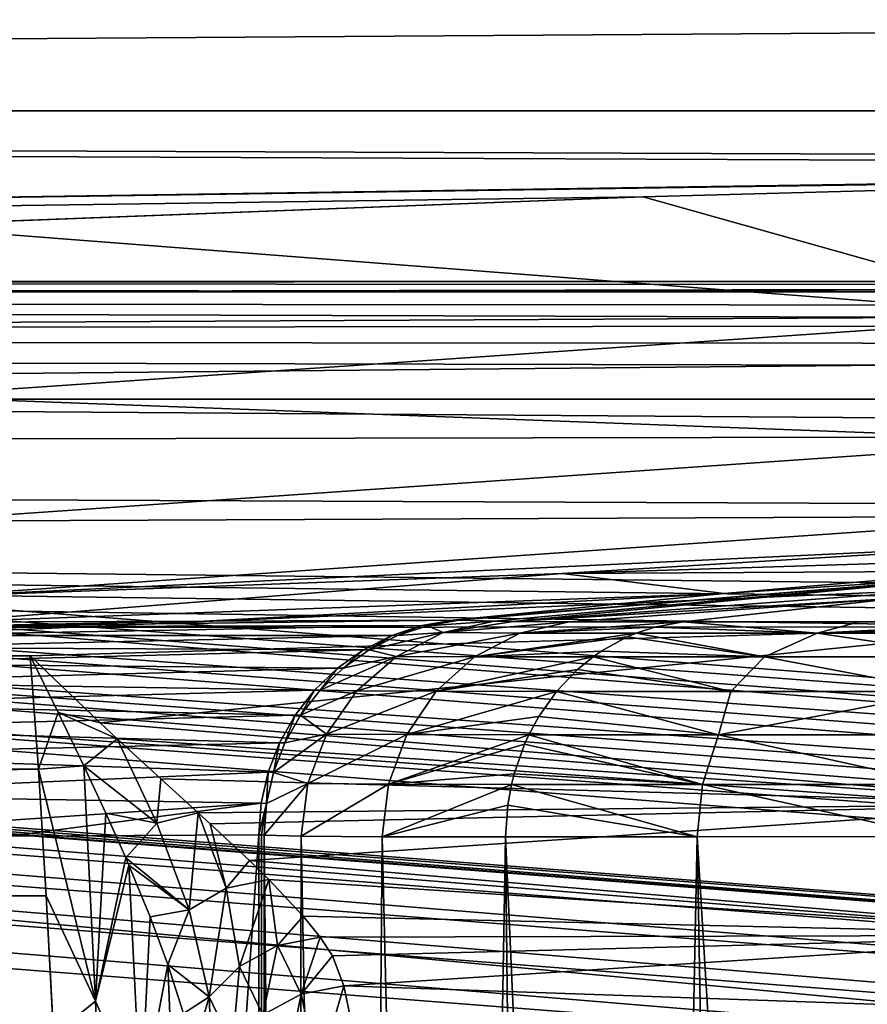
# Model space of a CAD drawing. Header units: millimetres. Extents: x -182 to 217, y -96 to 236.
# Tile 127 of 256: x -94.64 to -88.75, y 14.47 to 21.31. Entities that reach past the tile are written whole.
import ezdxf

# ---------------------------------------------------------------- set-up
doc = ezdxf.new("R2010")
doc.units = ezdxf.units.MM
doc.header["$LTSCALE"] = 52.148148
for name, color, linetype in [('1', 7, 'CONTINUOUS'), ('10', 7, 'CONTINUOUS'), ('14', 7, 'CONTINUOUS'), ('176', 7, 'CONTINUOUS'), ('2', 7, 'CONTINUOUS'), ('264', 7, 'CONTINUOUS'), ('265', 7, 'CONTINUOUS'), ('266', 7, 'CONTINUOUS'), ('267', 7, 'CONTINUOUS'), ('27', 7, 'CONTINUOUS'), ('294', 7, 'CONTINUOUS'), ('31', 7, 'CONTINUOUS'), ('316', 7, 'CONTINUOUS'), ('354', 7, 'CONTINUOUS'), ('355', 7, 'CONTINUOUS'), ('47', 7, 'CONTINUOUS'), ('5', 7, 'CONTINUOUS'), ('50', 7, 'CONTINUOUS'), ('591', 7, 'CONTINUOUS'), ('592', 7, 'CONTINUOUS'), ('6', 7, 'CONTINUOUS'), ('8', 7, 'CONTINUOUS'), ('9', 7, 'CONTINUOUS')]:
    doc.layers.add(name, color=color, linetype=linetype)

msp = doc.modelspace()

# ---------------------------------------------------------------- linework, layer by layer
at = {"layer": '1', "color": 7, "linetype": 'CONTINUOUS', "true_color": 0xaaaaaa}
for points in [[(20, 13.821, -33.9316), (-170, 13.821, -33.9316), (20, 22.0273, -6.618), (20, 13.821, -33.9316)], [(20, 22.0273, -6.618), (-170, 13.821, -33.9316), (-170, 22.0273, -6.618), (20, 22.0273, -6.618)]]:
    msp.add_3dface(points, dxfattribs=at)
at = {"layer": '10', "color": 7, "linetype": 'CONTINUOUS', "true_color": 0xaaaaaa}
for points in [[(-90.876, 17.4651, 21.1396), (-86.1816, 17.6117, 100.8878), (-87.4524, 17.6731, 20.7519), (-90.876, 17.4651, 21.1396)], [(-87.9323, 17.4806, 101.7308), (-86.1816, 17.6117, 100.8878), (-90.876, 17.4651, 21.1396), (-87.9323, 17.4806, 101.7308)], [(-95.2022, 17.1252, 21.7552), (-89.7483, 17.3245, 102.7346), (-90.876, 17.4651, 21.1396), (-95.2022, 17.1252, 21.7552)], [(-89.7483, 17.3245, 102.7346), (-87.9323, 17.4806, 101.7308), (-90.876, 17.4651, 21.1396), (-89.7483, 17.3245, 102.7346)], [(-95.2022, 17.1252, 21.7552), (-93.3631, 17.1328, 64.0801), (-89.7483, 17.3245, 102.7346), (-95.2022, 17.1252, 21.7552)], [(-91.6333, 17.1408, 103.9159), (-89.7483, 17.3245, 102.7346), (-93.3631, 17.1328, 64.0801), (-91.6333, 17.1408, 103.9159)]]:
    msp.add_3dface(points, dxfattribs=at)
at = {"layer": '14', "color": 7, "linetype": 'CONTINUOUS', "true_color": 0xaaaaaa}
for points in [[(-85.1626, 20.2187, 10.9638), (-90.3111, 20.0811, 11.2138), (-87.3521, 19.2488, 12.9633), (-85.1626, 20.2187, 10.9638)], [(-90.3111, 20.0811, 11.2138), (-95.548, 19.8809, 11.565), (-87.3521, 19.2488, 12.9633), (-90.3111, 20.0811, 11.2138)], [(-95.548, 19.8809, 11.565), (-95.469, 18.6936, 13.9538), (-87.3521, 19.2488, 12.9633), (-95.548, 19.8809, 11.565)], [(-95.469, 18.6936, 13.9538), (-87.2951, 18.387, 15.4744), (-87.3521, 19.2488, 12.9633), (-95.469, 18.6936, 13.9538)], [(-95.384, 17.8284, 16.4802), (-87.2951, 18.387, 15.4744), (-95.469, 18.6936, 13.9538), (-95.384, 17.8284, 16.4802)], [(-95.384, 17.8284, 16.4802), (-87.2338, 17.8634, 18.0786), (-87.2951, 18.387, 15.4744), (-95.384, 17.8284, 16.4802)], [(-95.2945, 17.3022, 19.0984), (-87.2338, 17.8634, 18.0786), (-95.384, 17.8284, 16.4802), (-95.2945, 17.3022, 19.0984)], [(-95.2945, 17.3022, 19.0984), (-87.4524, 17.6731, 20.7519), (-87.2338, 17.8634, 18.0786), (-95.2945, 17.3022, 19.0984)], [(-90.876, 17.4651, 21.1396), (-87.4524, 17.6731, 20.7519), (-95.2945, 17.3022, 19.0984), (-90.876, 17.4651, 21.1396)], [(-95.2022, 17.1252, 21.7552), (-90.876, 17.4651, 21.1396), (-95.2945, 17.3022, 19.0984), (-95.2022, 17.1252, 21.7552)]]:
    msp.add_3dface(points, dxfattribs=at)
at = {"layer": '176', "color": 7, "linetype": 'CONTINUOUS', "true_color": 0xaaaaaa}
for points in [[(-113.5922, 18.5381, -5.8888), (-73.5, 15.5554, -15.9951), (-113.5094, 18.6753, -5.611), (-113.5922, 18.5381, -5.8888)], [(-113.6665, 18.3165, -6.1085), (-73.5977, 15.3824, -16.3195), (-113.5922, 18.5381, -5.8888), (-113.6665, 18.3165, -6.1085)], [(-73.5695, 15.4472, -16.2304), (-73.5, 15.5554, -15.9951), (-113.5922, 18.5381, -5.8888), (-73.5695, 15.4472, -16.2304)], [(-73.5977, 15.3824, -16.3195), (-73.5695, 15.4472, -16.2304), (-113.5922, 18.5381, -5.8888), (-73.5977, 15.3824, -16.3195)], [(-113.7246, 18.0333, -6.2473), (-73.6662, 15.1609, -16.5168), (-113.6665, 18.3165, -6.1085), (-113.7246, 18.0333, -6.2473)], [(-73.6662, 15.1609, -16.5168), (-73.6353, 15.2737, -16.4317), (-113.6665, 18.3165, -6.1085), (-73.6662, 15.1609, -16.5168)], [(-73.6353, 15.2737, -16.4317), (-73.5977, 15.3824, -16.3195), (-113.6665, 18.3165, -6.1085), (-73.6353, 15.2737, -16.4317)], [(-113.7606, 17.7176, -6.2911), (-73.7265, 14.836, -16.6517), (-113.7246, 18.0333, -6.2473), (-113.7606, 17.7176, -6.2911)], [(-73.7265, 14.836, -16.6517), (-73.7084, 14.9549, -16.6178), (-113.7246, 18.0333, -6.2473), (-73.7265, 14.836, -16.6517)], [(-73.7084, 14.9549, -16.6178), (-73.6882, 15.0628, -16.5723), (-113.7246, 18.0333, -6.2473), (-73.7084, 14.9549, -16.6178)], [(-73.6882, 15.0628, -16.5723), (-73.6662, 15.1609, -16.5168), (-113.7246, 18.0333, -6.2473), (-73.6882, 15.0628, -16.5723)], [(-113.7606, 17.7176, -6.2911), (-73.7512, 14.5977, -16.6753), (-73.735, 14.7688, -16.6641), (-113.7606, 17.7176, -6.2911)], [(-113.7606, 17.7176, -6.2911), (-73.735, 14.7688, -16.6641), (-73.7265, 14.836, -16.6517), (-113.7606, 17.7176, -6.2911)]]:
    msp.add_3dface(points, dxfattribs=at)
at = {"layer": '2', "color": 7, "linetype": 'CONTINUOUS', "true_color": 0xaaaaaa}
for points in [[(20, 20.6782, 10.0704), (20, 21.9441, 6.8888), (-170, 20.6782, 10.0704), (20, 20.6782, 10.0704)], [(-170, 20.6782, 10.0704), (20, 21.9441, 6.8888), (-170, 21.9441, 6.8888), (-170, 20.6782, 10.0704)], [(20, 20.6782, 10.0704), (-170, 20.6782, 10.0704), (-74.9997, 20.3256, 10.7643), (20, 20.6782, 10.0704)], [(-170, 20.6782, 10.0704), (-170, 18.954, 13.0287), (-80.0687, 20.2991, 10.8142), (-170, 20.6782, 10.0704)], [(-74.9997, 20.3256, 10.7643), (-170, 20.6782, 10.0704), (-80.0687, 20.2991, 10.8142), (-74.9997, 20.3256, 10.7643)], [(-80.0687, 20.2991, 10.8142), (-170, 18.954, 13.0287), (-85.1626, 20.2187, 10.9638), (-80.0687, 20.2991, 10.8142)], [(-85.1626, 20.2187, 10.9638), (-170, 18.954, 13.0287), (-90.3111, 20.0811, 11.2138), (-85.1626, 20.2187, 10.9638)], [(-90.3111, 20.0811, 11.2138), (-170, 18.954, 13.0287), (-95.548, 19.8809, 11.565), (-90.3111, 20.0811, 11.2138)]]:
    msp.add_3dface(points, dxfattribs=at)
at = {"layer": '264', "color": 7, "linetype": 'CONTINUOUS', "true_color": 0xaaaaaa}
for points in [[(-95.4038, 17.0934, 21.764), (-95.5993, 17.0345, 21.7725), (-91.8501, 17.1027, 103.9254), (-95.4038, 17.0934, 21.764)], [(-91.8501, 17.1027, 103.9254), (-95.5993, 17.0345, 21.7725), (-92.0591, 17.0332, 103.9345), (-91.8501, 17.1027, 103.9254)], [(-91.6333, 17.1408, 103.9159), (-93.3631, 17.1328, 64.0801), (-95.4038, 17.0934, 21.764), (-91.6333, 17.1408, 103.9159)], [(-91.6333, 17.1408, 103.9159), (-95.4038, 17.0934, 21.764), (-91.8501, 17.1027, 103.9254), (-91.6333, 17.1408, 103.9159)], [(-93.3631, 17.1328, 64.0801), (-95.2022, 17.1252, 21.7552), (-95.4038, 17.0934, 21.764), (-93.3631, 17.1328, 64.0801)], [(-95.5993, 17.0345, 21.7725), (-95.7849, 16.9495, 21.7806), (-92.0591, 17.0332, 103.9345), (-95.5993, 17.0345, 21.7725)], [(-92.0591, 17.0332, 103.9345), (-95.7849, 16.9495, 21.7806), (-92.2556, 16.9338, 103.9432), (-92.0591, 17.0332, 103.9345)], [(-95.7849, 16.9495, 21.7806), (-95.9573, 16.8401, 21.7882), (-92.2556, 16.9338, 103.9432), (-95.7849, 16.9495, 21.7806)], [(-92.2556, 16.9338, 103.9432), (-95.9573, 16.8401, 21.7882), (-92.4354, 16.8067, 103.951), (-92.2556, 16.9338, 103.9432)], [(-95.9573, 16.8401, 21.7882), (-96.1132, 16.7083, 21.795), (-92.4354, 16.8067, 103.951), (-95.9573, 16.8401, 21.7882)], [(-92.4354, 16.8067, 103.951), (-96.1132, 16.7083, 21.795), (-92.5947, 16.6545, 103.958), (-92.4354, 16.8067, 103.951)], [(-96.1132, 16.7083, 21.795), (-96.2497, 16.5565, 21.801), (-92.5947, 16.6545, 103.958), (-96.1132, 16.7083, 21.795)], [(-92.5947, 16.6545, 103.958), (-96.2497, 16.5565, 21.801), (-92.7299, 16.4807, 103.964), (-92.5947, 16.6545, 103.958)], [(-96.2497, 16.5565, 21.801), (-96.3644, 16.3875, 21.806), (-92.7299, 16.4807, 103.964), (-96.2497, 16.5565, 21.801)], [(-92.7299, 16.4807, 103.964), (-96.3644, 16.3875, 21.806), (-92.8383, 16.2888, 103.9688), (-92.7299, 16.4807, 103.964)], [(-96.3644, 16.3875, 21.806), (-96.4551, 16.2044, 21.81), (-92.8383, 16.2888, 103.9688), (-96.3644, 16.3875, 21.806)], [(-92.8383, 16.2888, 103.9688), (-96.4551, 16.2044, 21.81), (-92.9174, 16.0832, 103.9723), (-92.8383, 16.2888, 103.9688)], [(-96.4551, 16.2044, 21.81), (-96.4946, 15.9288, 22.8359), (-92.9174, 16.0832, 103.9723), (-96.4551, 16.2044, 21.81)], [(-92.9174, 16.0832, 103.9723), (-96.4946, 15.9288, 22.8359), (-92.9656, 15.8682, 103.9744), (-92.9174, 16.0832, 103.9723)], [(-96.4946, 15.9288, 22.8359), (-96.4814, 15.6314, 23.8211), (-92.9656, 15.8682, 103.9744), (-96.4946, 15.9288, 22.8359)], [(-96.4814, 15.6314, 23.8211), (-94.7165, 15.6394, 64.2444), (-92.9656, 15.8682, 103.9744), (-96.4814, 15.6314, 23.8211)], [(-92.9818, 15.6484, 103.9752), (-92.9656, 15.8682, 103.9744), (-94.7165, 15.6394, 64.2444), (-92.9818, 15.6484, 103.9752)]]:
    msp.add_3dface(points, dxfattribs=at)
at = {"layer": '265', "color": 7, "linetype": 'CONTINUOUS', "true_color": 0xaaaaaa}
for points in [[(-91.8501, 17.1027, 103.9254), (-92.0591, 17.0332, 103.9345), (-92.0192, 17.0326, 104.7871), (-91.8501, 17.1027, 103.9254)], [(-91.8097, 17.1018, 104.7782), (-91.8501, 17.1027, 103.9254), (-92.0192, 17.0326, 104.7871), (-91.8097, 17.1018, 104.7782)], [(-91.6333, 17.1408, 103.9159), (-91.8501, 17.1027, 103.9254), (-91.8097, 17.1018, 104.7782), (-91.6333, 17.1408, 103.9159)], [(-91.5924, 17.1394, 104.7689), (-91.6333, 17.1408, 103.9159), (-91.8097, 17.1018, 104.7782), (-91.5924, 17.1394, 104.7689)], [(-91.5924, 17.1394, 104.7689), (-91.6126, 17.1406, 104.346), (-91.6333, 17.1408, 103.9159), (-91.5924, 17.1394, 104.7689)], [(-92.0591, 17.0332, 103.9345), (-92.2556, 16.9338, 103.9432), (-92.2162, 16.9334, 104.7953), (-92.0591, 17.0332, 103.9345)], [(-92.0192, 17.0326, 104.7871), (-92.0591, 17.0332, 103.9345), (-92.2162, 16.9334, 104.7953), (-92.0192, 17.0326, 104.7871)], [(-92.2556, 16.9338, 103.9432), (-92.4354, 16.8067, 103.951), (-92.3965, 16.8063, 104.8026), (-92.2556, 16.9338, 103.9432)], [(-92.2162, 16.9334, 104.7953), (-92.2556, 16.9338, 103.9432), (-92.3965, 16.8063, 104.8026), (-92.2162, 16.9334, 104.7953)], [(-92.4354, 16.8067, 103.951), (-92.5947, 16.6545, 103.958), (-92.5563, 16.6541, 104.8089), (-92.4354, 16.8067, 103.951)], [(-92.3965, 16.8063, 104.8026), (-92.4354, 16.8067, 103.951), (-92.5563, 16.6541, 104.8089), (-92.3965, 16.8063, 104.8026)], [(-92.5947, 16.6545, 103.958), (-92.7299, 16.4807, 103.964), (-92.692, 16.4801, 104.8141), (-92.5947, 16.6545, 103.958)], [(-92.5563, 16.6541, 104.8089), (-92.5947, 16.6545, 103.958), (-92.692, 16.4801, 104.8141), (-92.5563, 16.6541, 104.8089)], [(-92.7299, 16.4807, 103.964), (-92.8383, 16.2888, 103.9688), (-92.8008, 16.2881, 104.818), (-92.7299, 16.4807, 103.964)], [(-92.692, 16.4801, 104.8141), (-92.7299, 16.4807, 103.964), (-92.8008, 16.2881, 104.818), (-92.692, 16.4801, 104.8141)], [(-92.8383, 16.2888, 103.9688), (-92.9174, 16.0832, 103.9723), (-92.8802, 16.0821, 104.8206), (-92.8383, 16.2888, 103.9688)], [(-92.8008, 16.2881, 104.818), (-92.8383, 16.2888, 103.9688), (-92.8802, 16.0821, 104.8206), (-92.8008, 16.2881, 104.818)], [(-92.9174, 16.0832, 103.9723), (-92.9656, 15.8682, 103.9744), (-92.9286, 15.8668, 104.8218), (-92.9174, 16.0832, 103.9723)], [(-92.8802, 16.0821, 104.8206), (-92.9174, 16.0832, 103.9723), (-92.9286, 15.8668, 104.8218), (-92.8802, 16.0821, 104.8206)], [(-92.9656, 15.8682, 103.9744), (-92.9818, 15.6484, 103.9752), (-92.9286, 15.8668, 104.8218), (-92.9656, 15.8682, 103.9744)], [(-92.9818, 15.6484, 103.9752), (-92.9634, 15.648, 104.3962), (-92.9286, 15.8668, 104.8218), (-92.9818, 15.6484, 103.9752)], [(-92.9634, 15.648, 104.3962), (-92.9448, 15.6466, 104.8216), (-92.9286, 15.8668, 104.8218), (-92.9634, 15.648, 104.3962)]]:
    msp.add_3dface(points, dxfattribs=at)
at = {"layer": '266', "color": 7, "linetype": 'CONTINUOUS', "true_color": 0xaaaaaa}
for points in [[(-91.8097, 17.1018, 104.7782), (-92.0192, 17.0326, 104.7871), (-91.7026, 17.0533, 106.9949), (-91.8097, 17.1018, 104.7782)], [(-91.3485, 17.1327, 106.9325), (-91.5924, 17.1394, 104.7689), (-91.8097, 17.1018, 104.7782), (-91.3485, 17.1327, 106.9325)], [(-91.3485, 17.1327, 106.9325), (-91.8097, 17.1018, 104.7782), (-91.7026, 17.0533, 106.9949), (-91.3485, 17.1327, 106.9325)], [(-91.2155, 17.1312, 107.5972), (-91.3485, 17.1327, 106.9325), (-91.7026, 17.0533, 106.9949), (-91.2155, 17.1312, 107.5972)], [(-90.8258, 17.1291, 109.048), (-91.2155, 17.1312, 107.5972), (-91.7026, 17.0533, 106.9949), (-90.8258, 17.1291, 109.048)], [(-90.8258, 17.1291, 109.048), (-91.7026, 17.0533, 106.9949), (-91.1692, 17.0503, 109.1566), (-90.8258, 17.1291, 109.048)], [(-90.0347, 17.1283, 111.0742), (-90.8258, 17.1291, 109.048), (-91.1692, 17.0503, 109.1566), (-90.0347, 17.1283, 111.0742)], [(-90.0347, 17.1283, 111.0742), (-91.1692, 17.0503, 109.1566), (-90.2327, 17.0917, 111.1669), (-90.0347, 17.1283, 111.0742)], [(-92.0192, 17.0326, 104.7871), (-92.2162, 16.9334, 104.7953), (-91.7026, 17.0533, 106.9949), (-92.0192, 17.0326, 104.7871)], [(-91.7026, 17.0533, 106.9949), (-92.2162, 16.9334, 104.7953), (-92.0271, 16.8888, 107.0519), (-91.7026, 17.0533, 106.9949)], [(-91.7026, 17.0533, 106.9949), (-92.0271, 16.8888, 107.0519), (-91.1692, 17.0503, 109.1566), (-91.7026, 17.0533, 106.9949)], [(-91.1692, 17.0503, 109.1566), (-92.0271, 16.8888, 107.0519), (-91.484, 16.886, 109.2561), (-91.1692, 17.0503, 109.1566)], [(-91.1692, 17.0503, 109.1566), (-91.484, 16.886, 109.2561), (-90.361, 17.0496, 111.2269), (-91.1692, 17.0503, 109.1566)], [(-90.361, 17.0496, 111.2269), (-91.484, 16.886, 109.2561), (-90.4236, 17.0233, 111.2562), (-90.361, 17.0496, 111.2269)], [(-90.2327, 17.0917, 111.1669), (-91.1692, 17.0503, 109.1566), (-90.361, 17.0496, 111.2269), (-90.2327, 17.0917, 111.1669)], [(-90.4236, 17.0233, 111.2562), (-91.484, 16.886, 109.2561), (-90.6033, 16.9246, 111.3404), (-90.4236, 17.0233, 111.2562)], [(-92.2162, 16.9334, 104.7953), (-92.3965, 16.8063, 104.8026), (-92.0271, 16.8888, 107.0519), (-92.2162, 16.9334, 104.7953)], [(-90.6033, 16.9246, 111.3404), (-91.484, 16.886, 109.2561), (-90.6603, 16.8851, 111.3671), (-90.6033, 16.9246, 111.3404)], [(-92.3965, 16.8063, 104.8026), (-92.5563, 16.6541, 104.8089), (-92.0271, 16.8888, 107.0519), (-92.3965, 16.8063, 104.8026)], [(-92.0271, 16.8888, 107.0519), (-92.5563, 16.6541, 104.8089), (-92.3024, 16.6489, 107.0999), (-92.0271, 16.8888, 107.0519)], [(-92.0271, 16.8888, 107.0519), (-92.3024, 16.6489, 107.0999), (-91.484, 16.886, 109.2561), (-92.0271, 16.8888, 107.0519)], [(-91.484, 16.886, 109.2561), (-92.3024, 16.6489, 107.0999), (-91.7511, 16.6461, 109.3403), (-91.484, 16.886, 109.2561)], [(-91.484, 16.886, 109.2561), (-91.7511, 16.6461, 109.3403), (-90.6603, 16.8851, 111.3671), (-91.484, 16.886, 109.2561)], [(-90.6603, 16.8851, 111.3671), (-91.7511, 16.6461, 109.3403), (-90.7679, 16.7977, 111.4174), (-90.6603, 16.8851, 111.3671)], [(-90.7679, 16.7977, 111.4174), (-91.7511, 16.6461, 109.3403), (-90.9141, 16.6449, 111.486), (-90.7679, 16.7977, 111.4174)], [(-92.5563, 16.6541, 104.8089), (-92.692, 16.4801, 104.8141), (-92.3024, 16.6489, 107.0999), (-92.5563, 16.6541, 104.8089)], [(-92.3024, 16.6489, 107.0999), (-92.692, 16.4801, 104.8141), (-92.5119, 16.3482, 107.1362), (-92.3024, 16.6489, 107.0999)], [(-92.3024, 16.6489, 107.0999), (-92.5119, 16.3482, 107.1362), (-91.7511, 16.6461, 109.3403), (-92.3024, 16.6489, 107.0999)], [(-91.7511, 16.6461, 109.3403), (-92.5119, 16.3482, 107.1362), (-91.9544, 16.3452, 109.4043), (-91.7511, 16.6461, 109.3403)], [(-91.7511, 16.6461, 109.3403), (-91.9544, 16.3452, 109.4043), (-90.9141, 16.6449, 111.486), (-91.7511, 16.6461, 109.3403)], [(-90.9141, 16.6449, 111.486), (-91.9544, 16.3452, 109.4043), (-91.0376, 16.4711, 111.5438), (-90.9141, 16.6449, 111.486)], [(-92.692, 16.4801, 104.8141), (-92.8008, 16.2881, 104.818), (-92.5119, 16.3482, 107.1362), (-92.692, 16.4801, 104.8141)], [(-91.0376, 16.4711, 111.5438), (-91.9544, 16.3452, 109.4043), (-91.1071, 16.3435, 111.5764), (-91.0376, 16.4711, 111.5438)], [(-92.8008, 16.2881, 104.818), (-92.8802, 16.0821, 104.8206), (-92.5119, 16.3482, 107.1362), (-92.8008, 16.2881, 104.818)], [(-92.5119, 16.3482, 107.1362), (-92.8802, 16.0821, 104.8206), (-92.6429, 16.0048, 107.1584), (-92.5119, 16.3482, 107.1362)], [(-92.5119, 16.3482, 107.1362), (-92.6429, 16.0048, 107.1584), (-91.9544, 16.3452, 109.4043), (-92.5119, 16.3482, 107.1362)], [(-91.9544, 16.3452, 109.4043), (-92.6429, 16.0048, 107.1584), (-92.0815, 16.0014, 109.4442), (-91.9544, 16.3452, 109.4043)], [(-91.9544, 16.3452, 109.4043), (-92.0815, 16.0014, 109.4442), (-91.1071, 16.3435, 111.5764), (-91.9544, 16.3452, 109.4043)], [(-91.1071, 16.3435, 111.5764), (-92.0815, 16.0014, 109.4442), (-91.1369, 16.2785, 111.5903), (-91.1071, 16.3435, 111.5764)], [(-91.1369, 16.2785, 111.5903), (-92.0815, 16.0014, 109.4442), (-91.2094, 16.0719, 111.6243), (-91.1369, 16.2785, 111.5903)], [(-92.8802, 16.0821, 104.8206), (-92.9286, 15.8668, 104.8218), (-92.6429, 16.0048, 107.1584), (-92.8802, 16.0821, 104.8206)], [(-92.9448, 15.6466, 104.8216), (-92.6876, 15.6393, 107.1654), (-92.6429, 16.0048, 107.1584), (-92.9448, 15.6466, 104.8216)], [(-92.9286, 15.8668, 104.8218), (-92.9448, 15.6466, 104.8216), (-92.6429, 16.0048, 107.1584), (-92.9286, 15.8668, 104.8218)], [(-92.6429, 16.0048, 107.1584), (-92.6876, 15.6393, 107.1654), (-92.0815, 16.0014, 109.4442), (-92.6429, 16.0048, 107.1584)], [(-91.2094, 16.0719, 111.6243), (-92.0815, 16.0014, 109.4442), (-91.2276, 15.9992, 111.6329), (-91.2094, 16.0719, 111.6243)], [(-92.6876, 15.6393, 107.1654), (-92.1248, 15.6354, 109.4575), (-92.0815, 16.0014, 109.4442), (-92.6876, 15.6393, 107.1654)], [(-92.0815, 16.0014, 109.4442), (-92.1248, 15.6354, 109.4575), (-91.2276, 15.9992, 111.6329), (-92.0815, 16.0014, 109.4442)], [(-91.2276, 15.9992, 111.6329), (-92.1248, 15.6354, 109.4575), (-91.2535, 15.8557, 111.6451), (-91.2276, 15.9992, 111.6329)], [(-92.1248, 15.6354, 109.4575), (-91.2683, 15.6347, 111.6521), (-91.2535, 15.8557, 111.6451), (-92.1248, 15.6354, 109.4575)]]:
    msp.add_3dface(points, dxfattribs=at)
at = {"layer": '267', "color": 7, "linetype": 'CONTINUOUS', "true_color": 0xaaaaaa}
for points in [[(-90.0347, 17.1283, 111.0742), (-90.2327, 17.0917, 111.1669), (-89.1043, 17.0499, 113.4584), (-90.0347, 17.1283, 111.0742)], [(-88.8123, 17.1289, 113.247), (-90.0347, 17.1283, 111.0742), (-89.1043, 17.0499, 113.4584), (-88.8123, 17.1289, 113.247)], [(-87.6023, 17.1295, 114.8456), (-88.8123, 17.1289, 113.247), (-89.1043, 17.0499, 113.4584), (-87.6023, 17.1295, 114.8456)], [(-87.5266, 17.0504, 115.475), (-87.6023, 17.1295, 114.8456), (-89.1043, 17.0499, 113.4584), (-87.5266, 17.0504, 115.475)], [(-90.361, 17.0496, 111.2269), (-90.4236, 17.0233, 111.2562), (-89.469, 16.8852, 113.5056), (-90.361, 17.0496, 111.2269)], [(-90.2327, 17.0917, 111.1669), (-90.361, 17.0496, 111.2269), (-89.1043, 17.0499, 113.4584), (-90.2327, 17.0917, 111.1669)], [(-89.1043, 17.0499, 113.4584), (-90.361, 17.0496, 111.2269), (-89.469, 16.8852, 113.5056), (-89.1043, 17.0499, 113.4584)], [(-87.9882, 16.8853, 115.4543), (-89.1043, 17.0499, 113.4584), (-89.469, 16.8852, 113.5056), (-87.9882, 16.8853, 115.4543)], [(-87.5266, 17.0504, 115.475), (-89.1043, 17.0499, 113.4584), (-87.9882, 16.8853, 115.4543), (-87.5266, 17.0504, 115.475)], [(-90.4236, 17.0233, 111.2562), (-90.6033, 16.9246, 111.3404), (-89.469, 16.8852, 113.5056), (-90.4236, 17.0233, 111.2562)], [(-90.6033, 16.9246, 111.3404), (-90.6603, 16.8851, 111.3671), (-89.469, 16.8852, 113.5056), (-90.6033, 16.9246, 111.3404)], [(-90.6603, 16.8851, 111.3671), (-90.7679, 16.7977, 111.4174), (-89.7034, 16.6448, 113.6591), (-90.6603, 16.8851, 111.3671)], [(-89.469, 16.8852, 113.5056), (-90.6603, 16.8851, 111.3671), (-89.7034, 16.6448, 113.6591), (-89.469, 16.8852, 113.5056)], [(-88.1983, 16.6447, 115.6392), (-89.469, 16.8852, 113.5056), (-89.7034, 16.6448, 113.6591), (-88.1983, 16.6447, 115.6392)], [(-87.9882, 16.8853, 115.4543), (-89.469, 16.8852, 113.5056), (-88.1983, 16.6447, 115.6392), (-87.9882, 16.8853, 115.4543)], [(-90.7679, 16.7977, 111.4174), (-90.9141, 16.6449, 111.486), (-89.7034, 16.6448, 113.6591), (-90.7679, 16.7977, 111.4174)], [(-90.9141, 16.6449, 111.486), (-91.0376, 16.4711, 111.5438), (-89.7889, 16.3433, 113.9159), (-90.9141, 16.6449, 111.486)], [(-89.7034, 16.6448, 113.6591), (-90.9141, 16.6449, 111.486), (-89.7889, 16.3433, 113.9159), (-89.7034, 16.6448, 113.6591)], [(-88.1983, 16.6447, 115.6392), (-89.7034, 16.6448, 113.6591), (-89.7889, 16.3433, 113.9159), (-88.1983, 16.6447, 115.6392)], [(-88.1339, 16.343, 116.03), (-88.1983, 16.6447, 115.6392), (-89.7889, 16.3433, 113.9159), (-88.1339, 16.343, 116.03)], [(-91.0376, 16.4711, 111.5438), (-91.1071, 16.3435, 111.5764), (-89.7889, 16.3433, 113.9159), (-91.0376, 16.4711, 111.5438)], [(-91.1369, 16.2785, 111.5903), (-91.2094, 16.0719, 111.6243), (-89.8993, 15.9989, 113.9898), (-91.1369, 16.2785, 111.5903)], [(-91.1071, 16.3435, 111.5764), (-91.1369, 16.2785, 111.5903), (-89.8993, 15.9989, 113.9898), (-91.1071, 16.3435, 111.5764)], [(-89.7889, 16.3433, 113.9159), (-91.1071, 16.3435, 111.5764), (-89.8993, 15.9989, 113.9898), (-89.7889, 16.3433, 113.9159)], [(-88.2316, 15.9985, 116.1196), (-89.7889, 16.3433, 113.9159), (-89.8993, 15.9989, 113.9898), (-88.2316, 15.9985, 116.1196)], [(-88.1339, 16.343, 116.03), (-89.7889, 16.3433, 113.9159), (-88.2316, 15.9985, 116.1196), (-88.1339, 16.343, 116.03)], [(-91.2094, 16.0719, 111.6243), (-91.2276, 15.9992, 111.6329), (-89.8993, 15.9989, 113.9898), (-91.2094, 16.0719, 111.6243)], [(-89.9378, 15.6353, 114.0126), (-91.2276, 15.9992, 111.6329), (-91.2535, 15.8557, 111.6451), (-89.9378, 15.6353, 114.0126)], [(-91.2276, 15.9992, 111.6329), (-89.9378, 15.6353, 114.0126), (-89.8993, 15.9989, 113.9898), (-91.2276, 15.9992, 111.6329)], [(-89.9378, 15.6353, 114.0126), (-88.2666, 15.6363, 116.1471), (-89.8993, 15.9989, 113.9898), (-89.9378, 15.6353, 114.0126)], [(-88.2666, 15.6363, 116.1471), (-88.2316, 15.9985, 116.1196), (-89.8993, 15.9989, 113.9898), (-88.2666, 15.6363, 116.1471)], [(-91.2683, 15.6347, 111.6521), (-89.9378, 15.6353, 114.0126), (-91.2535, 15.8557, 111.6451), (-91.2683, 15.6347, 111.6521)]]:
    msp.add_3dface(points, dxfattribs=at)
at = {"layer": '27', "color": 7, "linetype": 'CONTINUOUS', "true_color": 0xaaaaaa}
for points in [[(-137, 12.463, -26.2877), (-52.5, 11.111, -30.7877), (-133.4124, 18.6753, -5.611), (-137, 12.463, -26.2877)], [(-133.4124, 18.6753, -5.611), (-52.5, 11.111, -30.7877), (-73.2577, 13.9845, -21.2236), (-133.4124, 18.6753, -5.611)]]:
    msp.add_3dface(points, dxfattribs=at)
at = {"layer": '294', "color": 7, "linetype": 'CONTINUOUS', "true_color": 0xaaaaaa}
for points in [[(-133.3329, 18.7144, -5.3164), (-133.4124, 18.6753, -5.611), (-73.1782, 14.0236, -20.929), (-133.3329, 18.7144, -5.3164)], [(-133.4124, 18.6753, -5.611), (-73.2577, 13.9845, -21.2236), (-73.1782, 14.0236, -20.929), (-133.4124, 18.6753, -5.611)], [(-133.2609, 18.6592, -5.0224), (-133.3329, 18.7144, -5.3164), (-73.1063, 13.9684, -20.6351), (-133.2609, 18.6592, -5.0224)], [(-133.3329, 18.7144, -5.3164), (-73.1782, 14.0236, -20.929), (-73.1063, 13.9684, -20.6351), (-133.3329, 18.7144, -5.3164)], [(-133.2032, 18.5149, -4.757), (-133.2609, 18.6592, -5.0224), (-73.0486, 13.8241, -20.3696), (-133.2032, 18.5149, -4.757)], [(-133.2609, 18.6592, -5.0224), (-73.1063, 13.9684, -20.6351), (-73.0486, 13.8241, -20.3696), (-133.2609, 18.6592, -5.0224)], [(-133.1654, 18.2951, -4.5451), (-133.2032, 18.5149, -4.757), (-73.0108, 13.6043, -20.1577), (-133.1654, 18.2951, -4.5451)], [(-133.2032, 18.5149, -4.757), (-73.0486, 13.8241, -20.3696), (-73.0108, 13.6043, -20.1577), (-133.2032, 18.5149, -4.757)], [(-133.1509, 18.0207, -4.4068), (-133.1654, 18.2951, -4.5451), (-72.9963, 13.3299, -20.0195), (-133.1509, 18.0207, -4.4068)], [(-133.1654, 18.2951, -4.5451), (-73.0108, 13.6043, -20.1577), (-72.9963, 13.3299, -20.0195), (-133.1654, 18.2951, -4.5451)], [(-73.0065, 13.0268, -19.9679), (-133.1612, 17.7176, -4.3553), (-133.1509, 18.0207, -4.4068), (-73.0065, 13.0268, -19.9679)], [(-73.0065, 13.0268, -19.9679), (-133.1509, 18.0207, -4.4068), (-72.9963, 13.3299, -20.0195), (-73.0065, 13.0268, -19.9679)]]:
    msp.add_3dface(points, dxfattribs=at)
at = {"layer": '31', "color": 7, "linetype": 'CONTINUOUS', "true_color": 0xaaaaaa}
for points in [[(-94.5718, 16.8912, 9.7436), (-87.4835, 17.0954, 9.3808), (-94.0859, 16.426, 10.5955), (-94.5718, 16.8912, 9.7436)], [(-87.4835, 17.0954, 9.3808), (-87.2205, 15.8628, 12.0008), (-94.0859, 16.426, 10.5955), (-87.4835, 17.0954, 9.3808)], [(-94.0859, 16.426, 10.5955), (-87.2205, 15.8628, 12.0008), (-93.9673, 16.316, 10.8116), (-94.0859, 16.426, 10.5955)], [(-93.9673, 16.316, 10.8116), (-87.2205, 15.8628, 12.0008), (-93.6633, 16.0381, 11.3873), (-93.9673, 16.316, 10.8116)], [(-93.6633, 16.0381, 11.3873), (-87.2205, 15.8628, 12.0008), (-93.4036, 15.8017, 11.9151), (-93.6633, 16.0381, 11.3873)], [(-93.4036, 15.8017, 11.9151), (-87.2205, 15.8628, 12.0008), (-93.3202, 15.7252, 12.0944), (-93.4036, 15.8017, 11.9151)], [(-93.3202, 15.7252, 12.0944), (-87.2205, 15.8628, 12.0008), (-93.0485, 15.471, 12.725), (-93.3202, 15.7252, 12.0944)], [(-87.2205, 15.8628, 12.0008), (-86.925, 14.9511, 14.8086), (-93.0485, 15.471, 12.725), (-87.2205, 15.8628, 12.0008)], [(-93.0485, 15.471, 12.725), (-86.925, 14.9511, 14.8086), (-92.9122, 15.3379, 13.0793), (-93.0485, 15.471, 12.725)], [(-92.9122, 15.3379, 13.0793), (-86.925, 14.9511, 14.8086), (-92.6744, 15.0848, 13.8073), (-92.9122, 15.3379, 13.0793)], [(-92.6744, 15.0848, 13.8073), (-86.925, 14.9511, 14.8086), (-92.5571, 14.939, 14.2657), (-92.6744, 15.0848, 13.8073)], [(-92.5571, 14.939, 14.2657), (-86.925, 14.9511, 14.8086), (-92.4704, 14.8074, 14.7087), (-92.5571, 14.939, 14.2657)], [(-86.925, 14.9511, 14.8086), (-92.3913, 14.6005, 15.4716), (-92.4704, 14.8074, 14.7087), (-86.925, 14.9511, 14.8086)], [(-86.6389, 14.4019, 17.7101), (-92.3913, 14.6005, 15.4716), (-86.925, 14.9511, 14.8086), (-86.6389, 14.4019, 17.7101)], [(-92.2774, 14.0483, 18.3798), (-92.3913, 14.6005, 15.4716), (-86.6389, 14.4019, 17.7101), (-92.2774, 14.0483, 18.3798)]]:
    msp.add_3dface(points, dxfattribs=at)
at = {"layer": '316', "color": 7, "linetype": 'CONTINUOUS', "true_color": 0xaaaaaa}
for points in [[(-94.5144, 16.1043, 10.9956), (-94.5718, 16.8912, 9.7436), (-94.3771, 16.4987, 10.4196), (-94.5144, 16.1043, 10.9956)], [(-94.1974, 16.1275, 11.0521), (-94.5144, 16.1043, 10.9956), (-94.3771, 16.4987, 10.4196), (-94.1974, 16.1275, 11.0521)], [(-94.1165, 14.4947, 13.114), (-94.5144, 16.1043, 10.9956), (-94.1974, 16.1275, 11.0521), (-94.1165, 14.4947, 13.114)], [(-94.4598, 15.2245, 12.1846), (-94.5144, 16.1043, 10.9956), (-94.1165, 14.4947, 13.114), (-94.4598, 15.2245, 12.1846)], [(-94.1165, 14.4947, 13.114), (-94.1974, 16.1275, 11.0521), (-94.0445, 15.7987, 11.6071), (-94.1165, 14.4947, 13.114)], [(-94.1165, 14.4947, 13.114), (-94.0445, 15.7987, 11.6071), (-93.907, 15.4887, 12.1271), (-94.1165, 14.4947, 13.114)], [(-93.8856, 15.4387, 12.2108), (-94.1165, 14.4947, 13.114), (-93.907, 15.4887, 12.1271), (-93.8856, 15.4387, 12.2108)], [(-93.8026, 13.7719, 14.0626), (-94.1165, 14.4947, 13.114), (-93.8856, 15.4387, 12.2108), (-93.8026, 13.7719, 14.0626)], [(-93.8026, 13.7719, 14.0626), (-93.8856, 15.4387, 12.2108), (-93.7379, 15.0786, 12.8125), (-93.8026, 13.7719, 14.0626)], [(-94.4084, 14.2573, 13.3034), (-94.4598, 15.2245, 12.1846), (-94.1165, 14.4947, 13.114), (-94.4084, 14.2573, 13.3034)], [(-93.8026, 13.7719, 14.0626), (-93.7379, 15.0786, 12.8125), (-93.6155, 14.7488, 13.3639), (-93.8026, 13.7719, 14.0626)], [(-93.5361, 12.7946, 15.2368), (-93.8026, 13.7719, 14.0626), (-93.6155, 14.7488, 13.3639), (-93.5361, 12.7946, 15.2368)], [(-93.5361, 12.7946, 15.2368), (-93.6155, 14.7488, 13.3639), (-93.5058, 14.4085, 13.9356), (-93.5361, 12.7946, 15.2368)], [(-94.0301, 12.5307, 15.0018), (-94.4084, 14.2573, 13.3034), (-94.1165, 14.4947, 13.114), (-94.0301, 12.5307, 15.0018)], [(-94.0301, 12.5307, 15.0018), (-94.1165, 14.4947, 13.114), (-93.8026, 13.7719, 14.0626), (-94.0301, 12.5307, 15.0018)]]:
    msp.add_3dface(points, dxfattribs=at)
at = {"layer": '354', "color": 7, "linetype": 'CONTINUOUS', "true_color": 0xaaaaaa}
for points in [[(-92.6886, 14.5417, 15.4696), (-92.3913, 14.6005, 15.4716), (-92.5711, 13.9851, 18.3847), (-92.6886, 14.5417, 15.4696)], [(-92.3913, 14.6005, 15.4716), (-92.2774, 14.0483, 18.3798), (-92.5711, 13.9851, 18.3847), (-92.3913, 14.6005, 15.4716)], [(-92.9553, 14.3992, 15.4448), (-92.6886, 14.5417, 15.4696), (-92.8331, 13.8382, 18.3777), (-92.9553, 14.3992, 15.4448)], [(-92.8331, 13.8382, 18.3777), (-92.6886, 14.5417, 15.4696), (-92.5711, 13.9851, 18.3847), (-92.8331, 13.8382, 18.3777)]]:
    msp.add_3dface(points, dxfattribs=at)
at = {"layer": '355', "color": 7, "linetype": 'CONTINUOUS', "true_color": 0xaaaaaa}
for points in [[(-94.5718, 16.8912, 9.7436), (-94.0859, 16.426, 10.5955), (-94.3771, 16.4987, 10.4196), (-94.5718, 16.8912, 9.7436)], [(-94.0859, 16.426, 10.5955), (-93.9673, 16.316, 10.8116), (-94.3771, 16.4987, 10.4196), (-94.0859, 16.426, 10.5955)], [(-93.9673, 16.316, 10.8116), (-94.1974, 16.1275, 11.0521), (-94.3771, 16.4987, 10.4196), (-93.9673, 16.316, 10.8116)], [(-94.1974, 16.1275, 11.0521), (-93.9673, 16.316, 10.8116), (-93.6912, 15.7305, 11.9576), (-94.1974, 16.1275, 11.0521)], [(-93.9673, 16.316, 10.8116), (-93.6633, 16.0381, 11.3873), (-93.6912, 15.7305, 11.9576), (-93.9673, 16.316, 10.8116)], [(-94.0445, 15.7987, 11.6071), (-94.1974, 16.1275, 11.0521), (-93.6912, 15.7305, 11.9576), (-94.0445, 15.7987, 11.6071)], [(-93.6633, 16.0381, 11.3873), (-93.4036, 15.8017, 11.9151), (-93.6912, 15.7305, 11.9576), (-93.6633, 16.0381, 11.3873)], [(-93.4036, 15.8017, 11.9151), (-93.4677, 15.1291, 13.1066), (-93.6912, 15.7305, 11.9576), (-93.4036, 15.8017, 11.9151)], [(-93.4677, 15.1291, 13.1066), (-93.4036, 15.8017, 11.9151), (-93.2086, 15.2774, 13.0952), (-93.4677, 15.1291, 13.1066)], [(-93.4036, 15.8017, 11.9151), (-93.3202, 15.7252, 12.0944), (-93.2086, 15.2774, 13.0952), (-93.4036, 15.8017, 11.9151)], [(-93.907, 15.4887, 12.1271), (-94.0445, 15.7987, 11.6071), (-93.6912, 15.7305, 11.9576), (-93.907, 15.4887, 12.1271)], [(-93.4677, 15.1291, 13.1066), (-93.907, 15.4887, 12.1271), (-93.6912, 15.7305, 11.9576), (-93.4677, 15.1291, 13.1066)], [(-93.3202, 15.7252, 12.0944), (-93.0485, 15.471, 12.725), (-93.2086, 15.2774, 13.0952), (-93.3202, 15.7252, 12.0944)], [(-93.8856, 15.4387, 12.2108), (-93.907, 15.4887, 12.1271), (-93.4677, 15.1291, 13.1066), (-93.8856, 15.4387, 12.2108)], [(-93.0485, 15.471, 12.725), (-92.9122, 15.3379, 13.0793), (-93.2086, 15.2774, 13.0952), (-93.0485, 15.471, 12.725)], [(-93.7379, 15.0786, 12.8125), (-93.8856, 15.4387, 12.2108), (-93.4677, 15.1291, 13.1066), (-93.7379, 15.0786, 12.8125)], [(-93.2086, 15.2774, 13.0952), (-92.9122, 15.3379, 13.0793), (-93.1161, 14.7353, 14.2701), (-93.2086, 15.2774, 13.0952)], [(-92.9122, 15.3379, 13.0793), (-92.8535, 14.8811, 14.2699), (-93.1161, 14.7353, 14.2701), (-92.9122, 15.3379, 13.0793)], [(-92.9122, 15.3379, 13.0793), (-92.6744, 15.0848, 13.8073), (-92.8535, 14.8811, 14.2699), (-92.9122, 15.3379, 13.0793)], [(-93.3265, 14.5228, 14.2397), (-93.4677, 15.1291, 13.1066), (-93.2086, 15.2774, 13.0952), (-93.3265, 14.5228, 14.2397)], [(-93.3265, 14.5228, 14.2397), (-93.2086, 15.2774, 13.0952), (-93.1161, 14.7353, 14.2701), (-93.3265, 14.5228, 14.2397)], [(-93.6155, 14.7488, 13.3639), (-93.7379, 15.0786, 12.8125), (-93.4677, 15.1291, 13.1066), (-93.6155, 14.7488, 13.3639)], [(-93.3265, 14.5228, 14.2397), (-93.6155, 14.7488, 13.3639), (-93.4677, 15.1291, 13.1066), (-93.3265, 14.5228, 14.2397)], [(-92.6744, 15.0848, 13.8073), (-92.5571, 14.939, 14.2657), (-92.8535, 14.8811, 14.2699), (-92.6744, 15.0848, 13.8073)], [(-92.5571, 14.939, 14.2657), (-92.6886, 14.5417, 15.4696), (-92.8535, 14.8811, 14.2699), (-92.5571, 14.939, 14.2657)], [(-92.5571, 14.939, 14.2657), (-92.4704, 14.8074, 14.7087), (-92.6886, 14.5417, 15.4696), (-92.5571, 14.939, 14.2657)], [(-92.8535, 14.8811, 14.2699), (-92.9553, 14.3992, 15.4448), (-93.1161, 14.7353, 14.2701), (-92.8535, 14.8811, 14.2699)], [(-92.6886, 14.5417, 15.4696), (-92.9553, 14.3992, 15.4448), (-92.8535, 14.8811, 14.2699), (-92.6886, 14.5417, 15.4696)], [(-92.4704, 14.8074, 14.7087), (-92.3913, 14.6005, 15.4716), (-92.6886, 14.5417, 15.4696), (-92.4704, 14.8074, 14.7087)], [(-93.5058, 14.4085, 13.9356), (-93.6155, 14.7488, 13.3639), (-93.3265, 14.5228, 14.2397), (-93.5058, 14.4085, 13.9356)], [(-93.1665, 14.1861, 15.3997), (-93.3265, 14.5228, 14.2397), (-93.1161, 14.7353, 14.2701), (-93.1665, 14.1861, 15.3997)], [(-92.9553, 14.3992, 15.4448), (-93.1665, 14.1861, 15.3997), (-93.1161, 14.7353, 14.2701), (-92.9553, 14.3992, 15.4448)], [(-93.4358, 14.1456, 14.3811), (-93.5058, 14.4085, 13.9356), (-93.3265, 14.5228, 14.2397), (-93.4358, 14.1456, 14.3811)], [(-93.3027, 13.9222, 15.3382), (-93.4358, 14.1456, 14.3811), (-93.3265, 14.5228, 14.2397), (-93.3027, 13.9222, 15.3382)], [(-93.1665, 14.1861, 15.3997), (-93.3027, 13.9222, 15.3382), (-93.3265, 14.5228, 14.2397), (-93.1665, 14.1861, 15.3997)]]:
    msp.add_3dface(points, dxfattribs=at)
at = {"layer": '47', "color": 7, "linetype": 'CONTINUOUS', "true_color": 0xaaaaaa}
msp.add_3dface([(-133.1612, 17.7176, -4.3553), (-73.0065, 13.0268, -19.9679), (-133.1612, -17.7176, -4.3553), (-133.1612, 17.7176, -4.3553)], dxfattribs=at)
at = {"layer": '5', "color": 7, "linetype": 'CONTINUOUS', "true_color": 0xaaaaaa}
for points in [[(-94.5147, -6.4148, 68.8647), (-94.7165, 15.6394, 64.2444), (-96.1098, -7.6662, 32.3313), (-94.5147, -6.4148, 68.8647)], [(-92.9818, 15.6484, 103.9752), (-94.7165, 15.6394, 64.2444), (-94.5147, -6.4148, 68.8647), (-92.9818, 15.6484, 103.9752)], [(-92.9663, -5.2019, 104.3308), (-92.9818, 15.6484, 103.9752), (-94.5147, -6.4148, 68.8647), (-92.9663, -5.2019, 104.3308)], [(-92.9634, 15.648, 104.3962), (-92.9818, 15.6484, 103.9752), (-92.9663, -5.2019, 104.3308), (-92.9634, 15.648, 104.3962)], [(-92.9556, -5.1927, 104.575), (-92.9634, 15.648, 104.3962), (-92.9663, -5.2019, 104.3308), (-92.9556, -5.1927, 104.575)], [(-92.9448, 15.6466, 104.8216), (-92.9634, 15.648, 104.3962), (-92.9448, -5.1816, 104.8216), (-92.9448, 15.6466, 104.8216)], [(-92.9448, -5.1816, 104.8216), (-92.9634, 15.648, 104.3962), (-92.9556, -5.1927, 104.575), (-92.9448, -5.1816, 104.8216)]]:
    msp.add_3dface(points, dxfattribs=at)
at = {"layer": '50', "color": 7, "linetype": 'CONTINUOUS', "true_color": 0xaaaaaa}
for points in [[(-73.7512, 14.5977, -16.6753), (-113.7606, 17.7176, -6.2911), (-73.7512, -14.5977, -16.6753), (-73.7512, 14.5977, -16.6753)], [(-73.7512, -14.5977, -16.6753), (-113.7606, 17.7176, -6.2911), (-113.7606, -17.7176, -6.2911), (-73.7512, -14.5977, -16.6753)]]:
    msp.add_3dface(points, dxfattribs=at)
at = {"layer": '591', "color": 7, "linetype": 'CONTINUOUS', "true_color": 0xaaaaaa}
msp.add_3dface([(-73.5, 15.5554, -15.9951), (-73.5, 18.6753, -5.611), (-113.5094, 18.6753, -5.611), (-73.5, 15.5554, -15.9951)], dxfattribs=at)
at = {"layer": '592', "color": 7, "linetype": 'CONTINUOUS', "true_color": 0xaaaaaa}
for points in [[(-73.5, 19.4962, 0.3857), (-73.5, 19.407, 1.902), (-137.6252, 19.475, 0.9864), (-73.5, 19.4962, 0.3857)], [(-73.5, 19.4962, 0.3857), (-137.6252, 19.475, 0.9864), (-131.5788, 19.4886, -0.6678), (-73.5, 19.4962, 0.3857)], [(-73.5, 19.4671, -1.1329), (-73.5, 19.4962, 0.3857), (-131.5788, 19.4886, -0.6678), (-73.5, 19.4671, -1.1329)], [(-73.5, 19.407, 1.902), (-73.5, 19.2001, 3.4068), (-166, 19.4715, 1.0541), (-73.5, 19.407, 1.902)], [(-138.1277, 19.4715, 1.0541), (-73.5, 19.407, 1.902), (-166, 19.4715, 1.0541), (-138.1277, 19.4715, 1.0541)], [(-166, 19.4715, 1.0541), (-73.5, 19.2001, 3.4068), (-166, 19.0887, 3.9839), (-166, 19.4715, 1.0541)], [(-73.5, 19.407, 1.902), (-138.1277, 19.4715, 1.0541), (-137.8741, 19.4724, 1.037), (-73.5, 19.407, 1.902)], [(-137.6252, 19.475, 0.9864), (-73.5, 19.407, 1.902), (-137.8741, 19.4724, 1.037), (-137.6252, 19.475, 0.9864)], [(-73.5, 19.4671, -1.1329), (-131.5788, 19.4886, -0.6678), (-125.5578, 19.3621, -2.3149), (-73.5, 19.4671, -1.1329)], [(-73.5, 19.4671, -1.1329), (-125.5578, 19.3621, -2.3149), (-125.385, 19.3564, -2.3621), (-73.5, 19.4671, -1.1329)], [(-73.5, 19.3198, -2.6447), (-73.5, 19.4671, -1.1329), (-125.385, 19.3564, -2.3621), (-73.5, 19.3198, -2.6447)], [(-73.5, 19.3198, -2.6447), (-125.385, 19.3564, -2.3621), (-119.3696, 19.0837, -4.0077), (-73.5, 19.3198, -2.6447)], [(-73.5, 19.0554, -4.1404), (-73.5, 19.3198, -2.6447), (-119.3696, 19.0837, -4.0077), (-73.5, 19.0554, -4.1404)], [(-73.5, 19.2001, 3.4068), (-73.5, 18.8767, 4.8909), (-166, 19.0887, 3.9839), (-73.5, 19.2001, 3.4068)], [(-73.5, 18.8767, 4.8909), (-73.5, 18.4388, 6.3453), (-166, 19.0887, 3.9839), (-73.5, 18.8767, 4.8909)], [(-73.5, 18.4388, 6.3453), (-166, 18.2676, 6.8223), (-166, 19.0887, 3.9839), (-73.5, 18.4388, 6.3453)], [(-113.5094, 18.6753, -5.611), (-73.5, 19.0554, -4.1404), (-119.3696, 19.0837, -4.0077), (-113.5094, 18.6753, -5.611)], [(-73.5, 18.6753, -5.611), (-73.5, 19.0554, -4.1404), (-113.5094, 18.6753, -5.611), (-73.5, 18.6753, -5.611)], [(-73.5, 18.4388, 6.3453), (-73.5, 17.8889, 7.7612), (-166, 18.2676, 6.8223), (-73.5, 18.4388, 6.3453)], [(-83.9338, 17.1626, 9.2572), (-87.4835, 17.0954, 9.3808), (-166, 18.2676, 6.8223), (-83.9338, 17.1626, 9.2572)], [(-87.4835, 17.0954, 9.3808), (-166, 17.0271, 9.5041), (-166, 18.2676, 6.8223), (-87.4835, 17.0954, 9.3808)], [(-80.4047, 17.207, 9.1743), (-83.9338, 17.1626, 9.2572), (-166, 18.2676, 6.8223), (-80.4047, 17.207, 9.1743)], [(-73.5, 17.2306, 9.13), (-80.4047, 17.207, 9.1743), (-166, 18.2676, 6.8223), (-73.5, 17.2306, 9.13)], [(-73.5, 17.8889, 7.7612), (-73.5, 17.2306, 9.13), (-166, 18.2676, 6.8223), (-73.5, 17.8889, 7.7612)], [(-87.4835, 17.0954, 9.3808), (-94.5718, 16.8912, 9.7436), (-166, 17.0271, 9.5041), (-87.4835, 17.0954, 9.3808)], [(-166, 17.0271, 9.5041), (-94.5718, 16.8912, 9.7436), (-94.5144, 16.1043, 10.9956), (-166, 17.0271, 9.5041)], [(-166, 15.3957, 11.9676), (-166, 17.0271, 9.5041), (-94.5144, 16.1043, 10.9956), (-166, 15.3957, 11.9676)], [(-166, 15.3957, 11.9676), (-94.5144, 16.1043, 10.9956), (-94.4598, 15.2245, 12.1846), (-166, 15.3957, 11.9676)], [(-166, 13.4107, 14.1563), (-166, 15.3957, 11.9676), (-94.4084, 14.2573, 13.3034), (-166, 13.4107, 14.1563)], [(-166, 15.3957, 11.9676), (-94.4598, 15.2245, 12.1846), (-94.4084, 14.2573, 13.3034), (-166, 15.3957, 11.9676)]]:
    msp.add_3dface(points, dxfattribs=at)
at = {"layer": '6', "color": 7, "linetype": 'CONTINUOUS', "true_color": 0xaaaaaa}
for points in [[(-92.9448, 15.6466, 104.8216), (-92.9448, -5.1816, 104.8216), (-92.7376, -5.0948, 106.8678), (-92.9448, 15.6466, 104.8216)], [(-92.9448, 15.6466, 104.8216), (-92.7376, -5.0948, 106.8678), (-92.6876, 15.6393, 107.1654), (-92.9448, 15.6466, 104.8216)], [(-92.7376, -5.0948, 106.8678), (-92.2965, -5.0178, 108.8817), (-92.6876, 15.6393, 107.1654), (-92.7376, -5.0948, 106.8678)], [(-92.6876, 15.6393, 107.1654), (-92.2965, -5.0178, 108.8817), (-92.1248, 15.6354, 109.4575), (-92.6876, 15.6393, 107.1654)], [(-92.2965, -5.0178, 108.8817), (-91.6282, -4.9512, 110.8302), (-92.1248, 15.6354, 109.4575), (-92.2965, -5.0178, 108.8817)], [(-92.1248, 15.6354, 109.4575), (-91.6282, -4.9512, 110.8302), (-91.2683, 15.6347, 111.6521), (-92.1248, 15.6354, 109.4575)], [(-91.6282, -4.9512, 110.8302), (-91.0411, -4.9096, 112.1197), (-91.2683, 15.6347, 111.6521), (-91.6282, -4.9512, 110.8302)], [(-91.2683, 15.6347, 111.6521), (-90.354, -4.87, 113.3593), (-89.9378, 15.6353, 114.0126), (-91.2683, 15.6347, 111.6521)], [(-91.0411, -4.9096, 112.1197), (-90.354, -4.87, 113.3593), (-91.2683, 15.6347, 111.6521), (-91.0411, -4.9096, 112.1197)], [(-90.354, -4.87, 113.3593), (-89.5712, -4.8329, 114.541), (-89.9378, 15.6353, 114.0126), (-90.354, -4.87, 113.3593)], [(-89.9378, 15.6353, 114.0126), (-88.6974, -4.7985, 115.6576), (-88.2666, 15.6363, 116.1471), (-89.9378, 15.6353, 114.0126)], [(-89.5712, -4.8329, 114.541), (-88.6974, -4.7985, 115.6576), (-89.9378, 15.6353, 114.0126), (-89.5712, -4.8329, 114.541)]]:
    msp.add_3dface(points, dxfattribs=at)
at = {"layer": '8', "color": 7, "linetype": 'CONTINUOUS', "true_color": 0xaaaaaa}
for points in [[(-88.5402, 17.293, 109.8929), (-90.0347, 17.1283, 111.0742), (-87.6023, 17.1295, 114.8456), (-88.5402, 17.293, 109.8929)], [(-87.6023, 17.1295, 114.8456), (-90.0347, 17.1283, 111.0742), (-88.8123, 17.1289, 113.247), (-87.6023, 17.1295, 114.8456)]]:
    msp.add_3dface(points, dxfattribs=at)
at = {"layer": '9', "color": 7, "linetype": 'CONTINUOUS', "true_color": 0xaaaaaa}
for points in [[(-91.6126, 17.1406, 104.346), (-87.9697, 17.4442, 105.44), (-91.6333, 17.1408, 103.9159), (-91.6126, 17.1406, 104.346)], [(-91.6333, 17.1408, 103.9159), (-87.9697, 17.4442, 105.44), (-89.7483, 17.3245, 102.7346), (-91.6333, 17.1408, 103.9159)], [(-91.5924, 17.1394, 104.7689), (-87.9697, 17.4442, 105.44), (-91.6126, 17.1406, 104.346), (-91.5924, 17.1394, 104.7689)], [(-91.3485, 17.1327, 106.9325), (-87.9697, 17.4442, 105.44), (-91.5924, 17.1394, 104.7689), (-91.3485, 17.1327, 106.9325)], [(-91.2155, 17.1312, 107.5972), (-87.9697, 17.4442, 105.44), (-91.3485, 17.1327, 106.9325), (-91.2155, 17.1312, 107.5972)], [(-87.1052, 17.4349, 108.875), (-87.9697, 17.4442, 105.44), (-91.2155, 17.1312, 107.5972), (-87.1052, 17.4349, 108.875)], [(-89.7483, 17.3245, 102.7346), (-87.9697, 17.4442, 105.44), (-87.9323, 17.4806, 101.7308), (-89.7483, 17.3245, 102.7346)], [(-88.5402, 17.293, 109.8929), (-87.1052, 17.4349, 108.875), (-91.2155, 17.1312, 107.5972), (-88.5402, 17.293, 109.8929)], [(-88.5402, 17.293, 109.8929), (-91.2155, 17.1312, 107.5972), (-90.8258, 17.1291, 109.048), (-88.5402, 17.293, 109.8929)], [(-90.0347, 17.1283, 111.0742), (-88.5402, 17.293, 109.8929), (-90.8258, 17.1291, 109.048), (-90.0347, 17.1283, 111.0742)]]:
    msp.add_3dface(points, dxfattribs=at)

doc.saveas('drawing.dxf')
